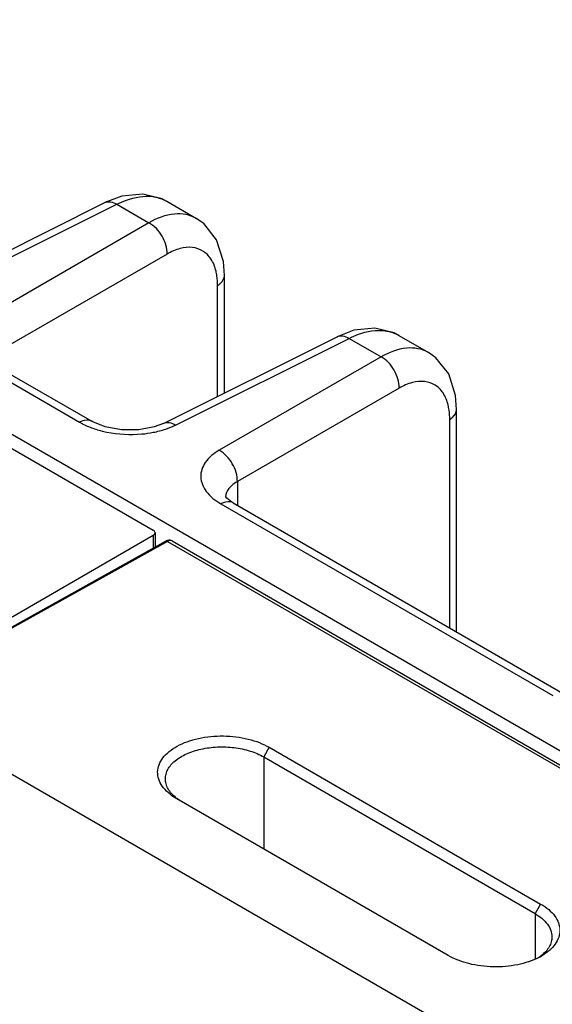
# Model space of a CAD drawing. Header units: inches. Extents: x 0 to 34, y 0 to 22.
# Tile 116 of 157: x 4.858 to 5.473, y 17.078 to 18.214. Entities that reach past the tile are written whole.
import ezdxf

# ---------------------------------------------------------------- set-up
doc = ezdxf.new("R2010")
doc.units = ezdxf.units.IN
doc.header["$LTSCALE"] = 1.87
doc.header["$MEASUREMENT"] = 0
doc.layers.get('0').update_dxf_attribs({"linetype": 'CONTINUOUS'})

msp = doc.modelspace()

# ---------------------------------------------------------------- linework, layer by layer
at = {"color": 7, "linetype": 'CONTINUOUS'}
for p, q in [((3.5272, 18.4987), (9.7204, 14.9231)), ((3.5217, 18.4852), (5.012, 17.6248)), ((4.9757, 18.01), (4.9563, 18.0027)), ((4.756, 17.9027), (4.9563, 18.0027)), ((4.7699, 17.9008), (4.9702, 18.0008)), ((4.9563, 18.0027), (4.9563, 18.0027)), ((4.9702, 18.0008), (5.0072, 17.9794)), ((5.0278, 18.0042), (5.0619, 17.9845)), ((5.0072, 17.9794), (4.8204, 17.8716)), ((5.0281, 17.9433), (4.8413, 17.8355)), ((5.0943, 17.7832), (5.0943, 17.9188)), ((5.0864, 17.7792), (5.0864, 17.9071)), ((5.0239, 17.748), (5.2242, 17.848)), ((5.0378, 17.7461), (5.2381, 17.8461)), ((5.2436, 17.8554), (5.2242, 17.848)), ((5.2242, 17.848), (5.2242, 17.848)), ((5.2381, 17.8461), (5.2751, 17.8248)), ((5.2957, 17.8495), (5.3297, 17.8299)), ((5.2751, 17.8248), (5.0883, 17.717)), ((4.8224, 17.8099), (4.9271, 17.7494)), ((4.8364, 17.8109), (4.9411, 17.7505)), ((5.2959, 17.7886), (5.1092, 17.6808)), ((5.3622, 17.5074), (5.3622, 17.7641)), ((4.9411, 17.7505), (4.9411, 17.7505)), ((5.3543, 17.5119), (5.3543, 17.7525)), ((5.1092, 17.6808), (5.1092, 17.6534)), ((5.0902, 17.6552), (5.4731, 17.4341)), ((5.0957, 17.6626), (5.0957, 17.6625)), ((5.0969, 17.6619), (5.0958, 17.6633)), ((5.1043, 17.6563), (5.4872, 17.4352)), ((5.012, 17.6187), (3.2094, 16.578)), ((5.012, 17.6187), (5.012, 17.6039)), ((5.0142, 17.6218), (5.0142, 17.6052)), ((5.0266, 17.6121), (4.6982, 17.429)), ((5.0284, 17.6119), (4.7001, 17.4288)), ((5.0272, 17.6124), (5.0266, 17.6121)), ((5.0287, 17.6129), (5.0272, 17.6124)), ((5.0284, 17.6119), (9.7018, 14.9138)), ((5.0339, 17.6124), (9.7073, 14.9142)), ((9.3791, 14.7274), (4.7001, 17.4288)), ((5.1461, 17.3743), (5.1396, 17.3632)), ((5.1461, 17.3743), (5.4592, 17.1935)), ((5.1396, 17.3632), (5.1396, 17.257)), ((5.1396, 17.3632), (5.4528, 17.1824)), ((5.0393, 17.3149), (5.0384, 17.3154)), ((5.3525, 17.1341), (5.0393, 17.3149)), ((5.0431, 17.3127), (5.0395, 17.3152)), ((5.4592, 17.1935), (5.4528, 17.1824)), ((5.4528, 17.1824), (5.4528, 17.1298))]:
    msp.add_line(p, q, dxfattribs=at)
for points in [[(5.0279, 18.0041), (5.0224, 18.007), (5.0001, 18.0125), (4.9757, 18.01)], [(5.0943, 17.9188), (5.0931, 17.9349), (5.0852, 17.9597), (5.0704, 17.9785), (5.0618, 17.9845)], [(5.2958, 17.8495), (5.2903, 17.8523), (5.2679, 17.8578), (5.2436, 17.8554)], [(5.3622, 17.7641), (5.361, 17.7802), (5.3531, 17.805), (5.3383, 17.8238), (5.3297, 17.8299)], [(5.0239, 17.748), (5.0133, 17.744), (4.9955, 17.7407), (4.9755, 17.7407), (4.9568, 17.7441), (4.9425, 17.7497), (4.9411, 17.7505)], [(5.1043, 17.6563), (5.103, 17.657), (5.0969, 17.6619)], [(5.0339, 17.6124), (5.0328, 17.6129), (5.0315, 17.6132), (5.0301, 17.6132), (5.0287, 17.6129)]]:
    msp.add_lwpolyline(points, dxfattribs=at)
for centre, radius, start, end in [((5.1105, 17.6626), 0.0149, 177.4495, 179.9914), ((5.0699, 17.355), 0.0501, 231.4599, 232.682), ((5.4294, 17.1729), 0.0494, 304.0016, 308.0389), ((5.4246, 17.1952), 0.0712, 297.2007, 299.9906)]:
    msp.add_arc(centre, radius, start, end, dxfattribs=at)
for points, knots in [([(4.9702, 18.0008), (4.9737, 18.0026), (4.9868, 18.0084), (5.0016, 18.011), (5.0118, 18.0096)], [0, 0, 0, 0, 0.277606, 1, 1, 1, 1]), ([(5.0118, 18.0096), (5.0132, 18.0094), (5.0188, 18.0084), (5.0242, 18.0063), (5.0278, 18.0042)], [0, 0, 0, 0, 0.256488, 1, 1, 1, 1]), ([(4.9563, 18.0027), (4.9583, 18.0037), (4.9634, 18.0042), (4.968, 18.0022), (4.9702, 18.0008)], [0, 0, 0, 0, 0.452193, 1, 1, 1, 1]), ([(5.0618, 17.9845), (5.0545, 17.9888), (5.0343, 17.992), (5.0162, 17.9846), (5.0072, 17.9794)], [0, 0, 0, 0, 0.449967, 1, 1, 1, 1]), ([(5.0281, 17.9433), (5.0283, 17.9505), (5.0236, 17.9648), (5.0135, 17.976), (5.0072, 17.9794)], [0, 0, 0, 0, 0.500001, 1, 1, 1, 1]), ([(5.0787, 17.9377), (5.0763, 17.9413), (5.0701, 17.9477), (5.057, 17.952), (5.0423, 17.9503), (5.0328, 17.9461), (5.0281, 17.9433)], [0, 0, 0, 0, 0.23, 0.45571, 0.706735, 1, 1, 1, 1]), ([(5.0856, 17.9181), (5.0854, 17.92), (5.0841, 17.9268), (5.0815, 17.9335), (5.0787, 17.9377)], [0, 0, 0, 0, 0.271595, 1, 1, 1, 1]), ([(5.0864, 17.9071), (5.0876, 17.9079), (5.0914, 17.9107), (5.0943, 17.9154), (5.0943, 17.9188)], [0, 0, 0, 0, 0.291469, 1, 1, 1, 1]), ([(5.2242, 17.848), (5.2261, 17.849), (5.2313, 17.8496), (5.2358, 17.8475), (5.2381, 17.8461)], [0, 0, 0, 0, 0.452193, 1, 1, 1, 1]), ([(5.2381, 17.8461), (5.2416, 17.8479), (5.2546, 17.8537), (5.2695, 17.8563), (5.2797, 17.8549)], [0, 0, 0, 0, 0.277606, 1, 1, 1, 1]), ([(5.2797, 17.8549), (5.2811, 17.8547), (5.2867, 17.8537), (5.2921, 17.8516), (5.2957, 17.8495)], [0, 0, 0, 0, 0.256488, 1, 1, 1, 1]), ([(5.3297, 17.8299), (5.3223, 17.8341), (5.3022, 17.8373), (5.2841, 17.8299), (5.2751, 17.8248)], [0, 0, 0, 0, 0.449967, 1, 1, 1, 1]), ([(5.2959, 17.7886), (5.2961, 17.7958), (5.2915, 17.8102), (5.2814, 17.8214), (5.2751, 17.8248)], [0, 0, 0, 0, 0.500001, 1, 1, 1, 1]), ([(5.3466, 17.7831), (5.3442, 17.7867), (5.338, 17.7931), (5.3249, 17.7973), (5.3102, 17.7956), (5.3007, 17.7914), (5.2959, 17.7886)], [0, 0, 0, 0, 0.23, 0.45571, 0.706735, 1, 1, 1, 1]), ([(5.3535, 17.7634), (5.3532, 17.7653), (5.352, 17.7722), (5.3494, 17.7788), (5.3466, 17.7831)], [0, 0, 0, 0, 0.271595, 1, 1, 1, 1]), ([(5.3543, 17.7525), (5.3555, 17.7532), (5.3593, 17.756), (5.3622, 17.7607), (5.3622, 17.7641)], [0, 0, 0, 0, 0.291469, 1, 1, 1, 1]), ([(4.9411, 17.7505), (4.9402, 17.751), (4.9356, 17.7527), (4.9304, 17.7512), (4.9271, 17.7494)], [0, 0, 0, 0, 0.222739, 1, 1, 1, 1]), ([(4.9271, 17.7494), (4.9284, 17.7487), (4.9339, 17.7457), (4.9397, 17.7433), (4.9442, 17.7418)], [0, 0, 0, 0, 0.238874, 1, 1, 1, 1]), ([(5.0239, 17.748), (5.0258, 17.749), (5.031, 17.7495), (5.0356, 17.7475), (5.0378, 17.7461)], [0, 0, 0, 0, 0.452184, 1, 1, 1, 1]), ([(4.9586, 17.738), (4.9718, 17.7353), (4.99, 17.7344), (5.0078, 17.7368), (5.0121, 17.7377)], [0, 0, 0, 0, 0.753743, 1, 1, 1, 1]), ([(5.0883, 17.717), (5.0821, 17.7134), (5.0715, 17.7053), (5.0646, 17.6861), (5.0728, 17.6672), (5.0838, 17.6589), (5.0902, 17.6552)], [0, 0, 0, 0, 0.270831, 0.491312, 0.717615, 1, 1, 1, 1]), ([(5.1092, 17.6808), (5.1094, 17.688), (5.1047, 17.7023), (5.0946, 17.7135), (5.0883, 17.717)], [0, 0, 0, 0, 0.500001, 1, 1, 1, 1]), ([(5.1092, 17.6808), (5.1055, 17.6788), (5.0991, 17.6742), (5.0958, 17.6667), (5.0957, 17.6632)], [0, 0, 0, 0, 0.551995, 1, 1, 1, 1]), ([(5.1043, 17.6563), (5.1033, 17.6568), (5.0987, 17.6585), (5.0935, 17.657), (5.0902, 17.6552)], [0, 0, 0, 0, 0.222728, 1, 1, 1, 1]), ([(5.0142, 17.6218), (5.0142, 17.6221), (5.0139, 17.6234), (5.0128, 17.6243), (5.012, 17.6248)], [0, 0, 0, 0, 0.220857, 1, 1, 1, 1]), ([(5.012, 17.6187), (5.0123, 17.6189), (5.0134, 17.6196), (5.0142, 17.6209), (5.0142, 17.6218)], [0, 0, 0, 0, 0.294966, 1, 1, 1, 1]), ([(5.0284, 17.6119), (5.0281, 17.6121), (5.0275, 17.6123), (5.0268, 17.6122), (5.0266, 17.6121)], [0, 0, 0, 0, 0.548044, 1, 1, 1, 1]), ([(5.0339, 17.6124), (5.0332, 17.6128), (5.0312, 17.6131), (5.0294, 17.6124), (5.0284, 17.6119)], [0, 0, 0, 0, 0.449082, 1, 1, 1, 1]), ([(5.0384, 17.3154), (5.0352, 17.3173), (5.0294, 17.3215), (5.0224, 17.329), (5.0181, 17.3372), (5.0167, 17.3459), (5.0185, 17.3546), (5.0232, 17.3627), (5.0305, 17.3699), (5.04, 17.3762), (5.0515, 17.3812), (5.0692, 17.3862), (5.0931, 17.3884), (5.117, 17.3856), (5.1345, 17.3801), (5.1424, 17.3764), (5.1461, 17.3743)], [0, 0, 0, 0, 0.059763, 0.113537, 0.161619, 0.206448, 0.251384, 0.299676, 0.353597, 0.414055, 0.480866, 0.553057, 0.706959, 0.860948, 0.933459, 1, 1, 1, 1]), ([(5.0262, 17.3379), (5.0262, 17.3398), (5.0267, 17.3436), (5.0289, 17.3491), (5.0325, 17.3542), (5.0393, 17.3608), (5.0509, 17.3676), (5.0676, 17.3729), (5.0862, 17.3752), (5.1054, 17.3745), (5.1236, 17.3707), (5.1347, 17.3661), (5.1396, 17.3632)], [0, 0, 0, 0, 0.042224, 0.08617, 0.133378, 0.18484, 0.301554, 0.435303, 0.58023, 0.728274, 0.871012, 1, 1, 1, 1]), ([(5.0387, 17.3158), (5.0368, 17.3174), (5.0333, 17.3206), (5.0292, 17.3261), (5.0267, 17.3319), (5.0262, 17.336), (5.0262, 17.3379)], [0, 0, 0, 0, 0.281767, 0.53883, 0.775126, 1, 1, 1, 1]), ([(5.4592, 17.1935), (5.4625, 17.1916), (5.4684, 17.1876), (5.4756, 17.1802), (5.4801, 17.1721), (5.4818, 17.1635), (5.4804, 17.1548), (5.4761, 17.1467), (5.4692, 17.1394), (5.4634, 17.1354), (5.4602, 17.1335)], [0, 0, 0, 0, 0.145784, 0.277312, 0.394839, 0.503729, 0.611951, 0.727401, 0.855896, 1, 1, 1, 1]), ([(5.4528, 17.1824), (5.4557, 17.1807), (5.4609, 17.1771), (5.4672, 17.1706), (5.4713, 17.1633), (5.4722, 17.1581), (5.4722, 17.1556)], [0, 0, 0, 0, 0.290007, 0.551143, 0.784075, 1, 1, 1, 1]), ([(5.4722, 17.1556), (5.4722, 17.1537), (5.4717, 17.1497), (5.4692, 17.1439), (5.4652, 17.1385), (5.4618, 17.1354), (5.4599, 17.1339)], [0, 0, 0, 0, 0.226687, 0.463562, 0.719523, 1, 1, 1, 1]), ([(5.4571, 17.1319), (5.4495, 17.1279), (5.432, 17.1223), (5.4044, 17.12), (5.377, 17.1235), (5.3599, 17.1298), (5.3525, 17.1341)], [0, 0, 0, 0, 0.238802, 0.501796, 0.76391, 1, 1, 1, 1])]:
    msp.add_open_spline(points, degree=3, knots=knots, dxfattribs=at)
for points in [[(5.0864, 17.9071), (5.0864, 17.9108), (5.0862, 17.9145), (5.0856, 17.9181)], [(5.3543, 17.7525), (5.3543, 17.7561), (5.354, 17.7598), (5.3535, 17.7634)], [(5.0266, 17.7415), (5.0304, 17.7428), (5.0342, 17.7443), (5.0378, 17.7461)], [(4.9442, 17.7418), (4.9489, 17.7402), (4.9538, 17.739), (4.9586, 17.738)], [(5.0121, 17.7377), (5.017, 17.7386), (5.0218, 17.7399), (5.0266, 17.7415)]]:
    msp.add_open_spline(points, degree=3, dxfattribs=at)

doc.saveas('drawing.dxf')
